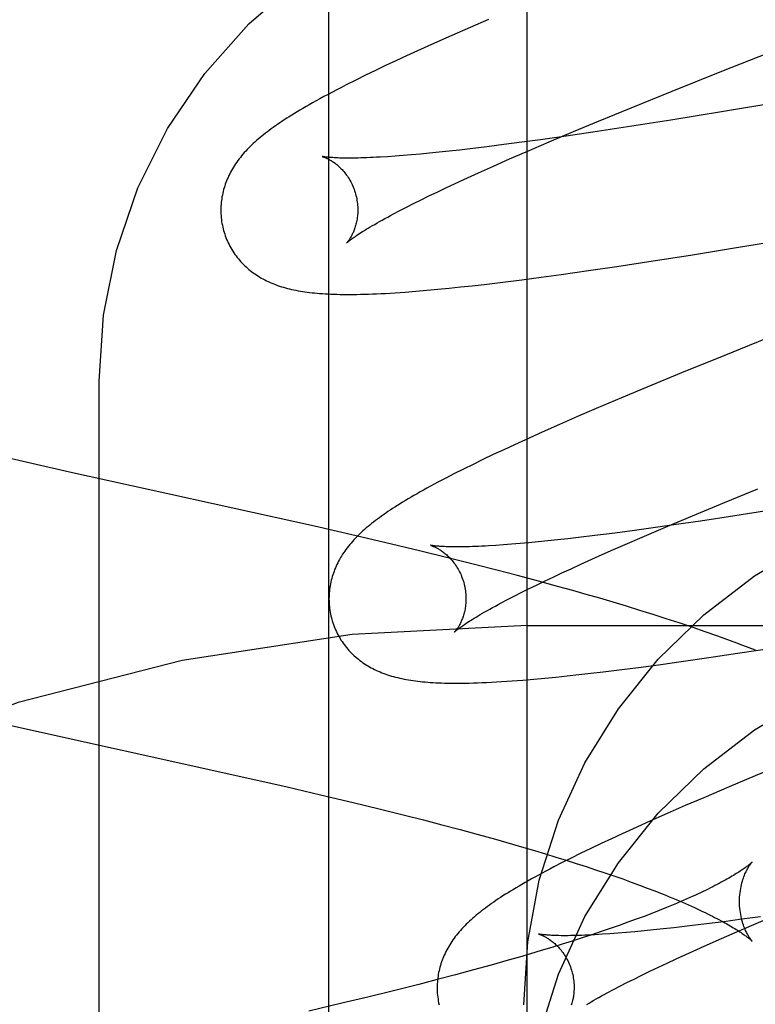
# Model space of a CAD drawing. Header units: inches. Extents: x 0 to 291, y 0 to 188.
# Tile 50 of 113: x 80.411 to 80.519, y 93.373 to 93.517. Entities that reach past the tile are written whole.
import ezdxf

# ---------------------------------------------------------------- set-up
doc = ezdxf.new("R2010")
doc.units = ezdxf.units.IN
doc.header["$LTSCALE"] = 16.018896
doc.header["$MEASUREMENT"] = 0
doc.linetypes.add('HIDDEN', pattern=[0.2, 0.1, -0.1])
doc.layers.add('DEFAULT_2', color=8, linetype='HIDDEN')
doc.layers.add('RIGHT_OR_MAIN_DOOR_ASSEMBLY', color=7, linetype='CONTINUOUS')

msp = doc.modelspace()

# ---------------------------------------------------------------- linework, layer by layer
at = {"layer": 'DEFAULT_2', "color": 8, "linetype": 'HIDDEN'}
for p, q in [((80.4854, 90.06957), (80.4854, 95.57007)), ((80.47705, 93.51609), (80.47442, 93.51494)), ((80.47975, 93.51726), (80.47705, 93.51609)), ((80.47442, 93.51494), (80.47187, 93.51381)), ((80.47187, 93.51381), (80.4694, 93.5127)), ((80.5138, 93.50972), (80.52347, 93.51354)), ((80.4678, 93.51197), (80.46624, 93.51124)), ((80.4694, 93.5127), (80.4678, 93.51197)), ((80.46472, 93.51053), (80.46325, 93.50983)), ((80.46624, 93.51124), (80.46472, 93.51053)), ((80.4618, 93.50913), (80.46039, 93.50842)), ((80.46325, 93.50983), (80.4618, 93.50913)), ((80.50655, 93.50682), (80.5138, 93.50972)), ((80.46039, 93.50842), (80.45898, 93.50772)), ((80.50059, 93.50439), (80.50655, 93.50682)), ((80.52429, 93.50552), (80.51405, 93.50381)), ((80.49582, 93.50243), (80.50059, 93.50439)), ((80.51405, 93.50381), (80.50638, 93.50256)), ((80.49215, 93.50089), (80.49582, 93.50243)), ((80.50005, 93.50157), (80.49499, 93.50081)), ((80.50638, 93.50256), (80.50005, 93.50157)), ((80.49109, 93.50024), (80.48734, 93.49971)), ((80.48862, 93.4994), (80.49215, 93.50089)), ((80.49499, 93.50081), (80.49109, 93.50024)), ((80.48201, 93.49899), (80.47949, 93.49867)), ((80.48462, 93.49934), (80.48201, 93.49899)), ((80.48734, 93.49971), (80.48462, 93.49934)), ((80.48525, 93.49795), (80.48862, 93.4994)), ((80.46611, 93.49731), (80.46499, 93.49723)), ((80.46729, 93.4974), (80.46611, 93.49731)), ((80.46853, 93.4975), (80.46729, 93.4974)), ((80.46982, 93.49762), (80.46853, 93.4975)), ((80.47116, 93.49774), (80.46982, 93.49762)), ((80.47256, 93.49788), (80.47116, 93.49774)), ((80.47402, 93.49804), (80.47256, 93.49788)), ((80.47552, 93.4982), (80.47402, 93.49804)), ((80.47707, 93.49838), (80.47552, 93.4982)), ((80.47949, 93.49867), (80.47707, 93.49838)), ((80.48283, 93.4969), (80.48525, 93.49795)), ((80.47828, 93.49487), (80.4805, 93.49587)), ((80.4805, 93.49587), (80.48283, 93.4969)), ((80.47616, 93.4939), (80.47828, 93.49487)), ((80.47351, 93.49267), (80.47481, 93.49328)), ((80.47481, 93.49328), (80.47616, 93.4939)), ((80.47106, 93.49149), (80.47225, 93.49207)), ((80.47225, 93.49207), (80.47351, 93.49267)), ((80.46779, 93.48986), (80.46882, 93.49039)), ((80.46882, 93.49039), (80.46991, 93.49093)), ((80.46991, 93.49093), (80.47106, 93.49149)), ((80.46589, 93.48887), (80.46681, 93.48936)), ((80.46681, 93.48936), (80.46779, 93.48986)), ((80.51597, 93.48395), (80.52518, 93.48548)), ((80.50379, 93.48201), (80.50924, 93.48287)), ((80.50924, 93.48287), (80.51597, 93.48395)), ((80.49848, 93.4812), (80.50379, 93.48201)), ((80.48744, 93.47963), (80.49036, 93.48003)), ((80.49036, 93.48003), (80.49436, 93.4806)), ((80.49436, 93.4806), (80.49848, 93.4812)), ((80.47739, 93.47838), (80.47914, 93.47858)), ((80.47914, 93.47858), (80.48183, 93.47891)), ((80.48183, 93.47891), (80.4846, 93.47926)), ((80.4846, 93.47926), (80.48744, 93.47963)), ((80.46914, 93.47758), (80.47074, 93.47771)), ((80.47074, 93.47771), (80.47237, 93.47786)), ((80.47237, 93.47786), (80.47401, 93.47802)), ((80.47401, 93.47802), (80.47568, 93.4782)), ((80.47568, 93.4782), (80.47739, 93.47838)), ((80.52151, 93.47114), (80.5141, 93.46816)), ((80.5141, 93.46816), (80.50795, 93.46566)), ((80.50795, 93.46566), (80.503, 93.46361)), ((80.4229, 92.72142), (80.4229, 93.46446)), ((80.503, 93.46361), (80.49917, 93.46201)), ((80.49917, 93.46201), (80.49546, 93.46043)), ((80.49546, 93.46043), (80.49276, 93.45927)), ((80.49276, 93.45927), (80.49014, 93.45812)), ((80.48759, 93.45699), (80.48514, 93.45588)), ((80.49014, 93.45812), (80.48759, 93.45699)), ((80.48514, 93.45588), (80.48355, 93.45516)), ((80.48198, 93.45443), (80.48045, 93.45371)), ((80.48355, 93.45516), (80.48198, 93.45443)), ((80.41371, 93.45226), (80.40989, 93.45314)), ((80.47894, 93.45299), (80.47749, 93.45228)), ((80.48045, 93.45371), (80.47894, 93.45299)), ((80.41857, 93.45116), (80.41371, 93.45226)), ((80.47609, 93.45159), (80.47477, 93.45093)), ((80.47749, 93.45228), (80.47609, 93.45159)), ((80.45434, 93.44324), (80.41857, 93.45116)), ((80.47477, 93.45093), (80.47353, 93.45029)), ((80.51421, 93.44671), (80.51907, 93.4487)), ((80.50954, 93.44477), (80.51421, 93.44671)), ((80.52097, 93.44558), (80.51574, 93.44477)), ((80.50595, 93.44327), (80.50954, 93.44477)), ((80.51574, 93.44477), (80.5107, 93.444)), ((80.46045, 93.44184), (80.45434, 93.44324)), ((80.50309, 93.44291), (80.50039, 93.44254)), ((80.50252, 93.4418), (80.50595, 93.44327)), ((80.50683, 93.44344), (80.50309, 93.44291)), ((80.5107, 93.444), (80.50683, 93.44344)), ((80.46557, 93.44064), (80.46045, 93.44184)), ((80.48983, 93.44125), (80.48839, 93.4411)), ((80.49133, 93.44142), (80.48983, 93.44125)), ((80.49287, 93.44159), (80.49133, 93.44142)), ((80.49528, 93.44188), (80.49287, 93.44159)), ((80.49779, 93.4422), (80.49528, 93.44188)), ((80.50039, 93.44254), (80.49779, 93.4422)), ((80.50005, 93.44073), (80.50252, 93.4418)), ((80.46968, 93.43965), (80.46557, 93.44064)), ((80.48195, 93.44052), (80.48083, 93.44044)), ((80.48313, 93.44061), (80.48195, 93.44052)), ((80.48436, 93.44071), (80.48313, 93.44061)), ((80.48565, 93.44083), (80.48436, 93.44071)), ((80.48699, 93.44096), (80.48565, 93.44083)), ((80.48839, 93.4411), (80.48699, 93.44096)), ((80.49767, 93.43969), (80.50005, 93.44073)), ((80.47379, 93.43865), (80.46968, 93.43965)), ((80.47789, 93.43762), (80.47379, 93.43865)), ((80.49321, 93.43769), (80.49539, 93.43867)), ((80.49539, 93.43867), (80.49767, 93.43969)), ((80.48095, 93.43684), (80.47789, 93.43762)), ((80.484, 93.43604), (80.48095, 93.43684)), ((80.49047, 93.43643), (80.49182, 93.43705)), ((80.49182, 93.43705), (80.49321, 93.43769)), ((80.48703, 93.43524), (80.484, 93.43604)), ((80.48793, 93.43522), (80.48918, 93.43582)), ((80.48918, 93.43582), (80.49047, 93.43643)), ((80.48452, 93.43355), (80.4856, 93.43409)), ((80.4856, 93.43409), (80.48674, 93.43465)), ((80.48674, 93.43465), (80.48793, 93.43522)), ((80.49004, 93.43441), (80.48703, 93.43524)), ((80.49204, 93.43385), (80.49004, 93.43441)), ((80.48161, 93.43204), (80.48252, 93.43253)), ((80.48252, 93.43253), (80.48349, 93.43303)), ((80.48349, 93.43303), (80.48452, 93.43355)), ((80.49403, 93.43329), (80.49204, 93.43385)), ((80.496, 93.43272), (80.49403, 93.43329)), ((80.49797, 93.43214), (80.496, 93.43272)), ((80.49992, 93.43155), (80.49797, 93.43214)), ((80.50187, 93.43096), (80.49992, 93.43155)), ((80.50379, 93.43036), (80.50187, 93.43096)), ((80.50571, 93.42974), (80.50379, 93.43036)), ((80.50761, 93.42912), (80.50571, 93.42974)), ((80.4854, 93.42874), (80.9854, 93.42874)), ((80.50949, 93.42849), (80.50761, 93.42912)), ((80.51137, 93.42784), (80.50949, 93.42849)), ((80.5161, 93.42469), (80.52146, 93.42551)), ((80.50788, 93.42348), (80.51194, 93.42407)), ((80.51194, 93.42407), (80.5161, 93.42469)), ((80.49922, 93.42232), (80.50204, 93.42268)), ((80.50204, 93.42268), (80.50492, 93.42307)), ((80.50492, 93.42307), (80.50788, 93.42348)), ((80.48636, 93.42091), (80.48796, 93.42105)), ((80.48796, 93.42105), (80.48959, 93.42121)), ((80.48959, 93.42121), (80.49125, 93.42138)), ((80.49125, 93.42138), (80.49295, 93.42157)), ((80.49295, 93.42157), (80.4947, 93.42177)), ((80.4947, 93.42177), (80.49648, 93.42198)), ((80.49648, 93.42198), (80.49922, 93.42232)), ((80.48477, 93.42077), (80.48636, 93.42091)), ((80.40707, 93.41479), (80.44447, 93.40651)), ((80.52364, 93.40883), (80.5187, 93.40678)), ((80.5187, 93.40678), (80.51487, 93.40518)), ((80.44447, 93.40651), (80.45034, 93.40516)), ((80.45034, 93.40516), (80.4552, 93.40403)), ((80.4552, 93.40403), (80.45999, 93.40289)), ((80.51487, 93.40518), (80.51117, 93.4036)), ((80.45999, 93.40289), (80.46378, 93.40197)), ((80.50847, 93.40244), (80.50586, 93.4013)), ((80.51117, 93.4036), (80.50847, 93.40244)), ((80.46378, 93.40197), (80.46751, 93.40104)), ((80.46751, 93.40104), (80.47026, 93.40034)), ((80.50586, 93.4013), (80.50332, 93.40017)), ((80.47026, 93.40034), (80.47296, 93.39963)), ((80.47296, 93.39963), (80.47562, 93.39893)), ((80.50332, 93.40017), (80.50086, 93.39906)), ((80.47562, 93.39893), (80.47823, 93.39822)), ((80.47823, 93.39822), (80.48078, 93.39752)), ((80.49927, 93.39833), (80.49772, 93.39761)), ((80.50086, 93.39906), (80.49927, 93.39833)), ((80.48078, 93.39752), (80.48327, 93.39681)), ((80.48327, 93.39681), (80.4849, 93.39634)), ((80.49619, 93.3969), (80.4947, 93.39618)), ((80.49772, 93.39761), (80.49619, 93.3969)), ((80.4849, 93.39634), (80.48649, 93.39587)), ((80.48649, 93.39587), (80.48806, 93.3954)), ((80.48806, 93.3954), (80.48959, 93.39493)), ((80.49324, 93.39547), (80.49184, 93.39478)), ((80.4947, 93.39618), (80.49324, 93.39547)), ((80.49053, 93.39412), (80.48929, 93.39348)), ((80.48959, 93.39493), (80.49109, 93.39447)), ((80.49184, 93.39478), (80.49053, 93.39412)), ((80.49109, 93.39447), (80.49256, 93.394)), ((80.49256, 93.394), (80.49399, 93.39354)), ((80.49399, 93.39354), (80.49538, 93.39308)), ((80.49538, 93.39308), (80.49674, 93.39263)), ((80.49674, 93.39263), (80.49806, 93.39217)), ((80.49806, 93.39217), (80.49934, 93.39172)), ((80.49934, 93.39172), (80.50058, 93.39128)), ((80.50058, 93.39128), (80.50178, 93.39084)), ((80.50178, 93.39084), (80.50293, 93.3904)), ((80.50293, 93.3904), (80.50405, 93.38997)), ((80.50359, 93.3867), (80.50246, 93.38626)), ((80.50468, 93.38712), (80.50359, 93.3867)), ((80.50573, 93.38754), (80.50468, 93.38712)), ((80.50008, 93.38539), (80.49882, 93.38494)), ((80.50129, 93.38583), (80.50008, 93.38539)), ((80.50246, 93.38626), (80.50129, 93.38583)), ((80.51157, 93.38515), (80.50913, 93.38486)), ((80.51411, 93.38548), (80.51157, 93.38515)), ((80.51675, 93.38583), (80.51411, 93.38548)), ((80.51948, 93.3862), (80.51675, 93.38583)), ((80.51781, 93.38479), (80.52123, 93.38626)), ((80.4962, 93.38403), (80.49483, 93.38358)), ((80.49753, 93.38449), (80.4962, 93.38403)), ((80.49746, 93.38371), (80.49635, 93.38364)), ((80.49863, 93.3838), (80.49746, 93.38371)), ((80.49882, 93.38494), (80.49753, 93.38449)), ((80.49985, 93.3839), (80.49863, 93.3838)), ((80.50113, 93.38401), (80.49985, 93.3839)), ((80.50247, 93.38413), (80.50113, 93.38401)), ((80.50386, 93.38427), (80.50247, 93.38413)), ((80.5053, 93.38442), (80.50386, 93.38427)), ((80.5068, 93.38459), (80.5053, 93.38442)), ((80.50913, 93.38486), (80.5068, 93.38459)), ((80.51298, 93.38268), (80.51535, 93.38372)), ((80.51535, 93.38372), (80.51781, 93.38479)), ((80.4905, 93.38219), (80.48899, 93.38172)), ((80.49198, 93.38265), (80.4905, 93.38219)), ((80.49342, 93.38312), (80.49198, 93.38265)), ((80.49483, 93.38358), (80.49342, 93.38312)), ((80.51071, 93.38167), (80.51298, 93.38268)), ((80.48587, 93.38079), (80.48426, 93.38032)), ((80.48744, 93.38126), (80.48587, 93.38079)), ((80.48899, 93.38172), (80.48744, 93.38126)), ((80.50855, 93.38069), (80.51071, 93.38167)), ((80.48263, 93.37985), (80.48012, 93.37914)), ((80.48426, 93.38032), (80.48263, 93.37985)), ((80.50455, 93.37883), (80.50583, 93.37943)), ((80.50583, 93.37943), (80.50716, 93.38005)), ((80.50716, 93.38005), (80.50855, 93.38069)), ((80.47756, 93.37844), (80.47494, 93.37773)), ((80.48012, 93.37914), (80.47756, 93.37844)), ((80.50214, 93.37767), (80.50332, 93.37824)), ((80.50332, 93.37824), (80.50455, 93.37883)), ((80.47228, 93.37703), (80.46957, 93.37633)), ((80.47494, 93.37773), (80.47228, 93.37703)), ((80.49894, 93.37606), (80.49995, 93.37658)), ((80.49995, 93.37658), (80.50102, 93.37711)), ((80.50102, 93.37711), (80.50214, 93.37767)), ((80.46588, 93.3754), (80.46214, 93.37447)), ((80.46957, 93.37633), (80.46588, 93.3754)), ((80.49709, 93.37509), (80.49798, 93.37556)), ((80.49798, 93.37556), (80.49894, 93.37606)), ((80.45833, 93.37356), (80.45352, 93.37242)), ((80.46214, 93.37447), (80.45833, 93.37356))]:
    msp.add_line(p, q, dxfattribs=at)
for points in [[(80.4229, 93.46446), (80.42354, 93.47407), (80.42544, 93.48353), (80.42857, 93.49267), (80.43289, 93.50133), (80.43832, 93.50937), (80.44477, 93.51665), (80.45215, 93.52305), (80.46031, 93.52844), (80.46913, 93.53274), (80.47844, 93.53587), (80.48808, 93.53776), (80.4979, 93.5384)], [(80.45898, 93.50772), (80.45829, 93.50736), (80.45761, 93.50701), (80.45696, 93.50667), (80.45632, 93.50633), (80.45571, 93.50601), (80.45514, 93.50569), (80.45459, 93.50539), (80.45407, 93.5051), (80.45358, 93.50482), (80.45311, 93.50455), (80.45265, 93.50428), (80.45222, 93.50403), (80.45181, 93.50378), (80.45141, 93.50354), (80.45102, 93.5033), (80.45065, 93.50307), (80.45029, 93.50284), (80.44994, 93.50261), (80.4496, 93.50238), (80.44927, 93.50216), (80.44894, 93.50194), (80.44863, 93.50173), (80.44833, 93.50151), (80.44803, 93.5013), (80.44774, 93.50108), (80.44746, 93.50087), (80.44718, 93.50066), (80.44691, 93.50044), (80.44665, 93.50023), (80.44639, 93.50002), (80.44613, 93.4998)], [(80.44613, 93.4998), (80.44589, 93.49959), (80.44564, 93.49937), (80.44541, 93.49915), (80.44517, 93.49893), (80.44495, 93.49871), (80.44472, 93.49849), (80.44451, 93.49827), (80.4443, 93.49804), (80.44409, 93.49782), (80.4439, 93.49759), (80.4437, 93.49736), (80.44352, 93.49713), (80.44333, 93.4969), (80.44316, 93.49666), (80.44299, 93.49643), (80.44282, 93.49619), (80.44267, 93.49595), (80.44251, 93.4957), (80.44236, 93.49546), (80.44222, 93.49521), (80.44209, 93.49496), (80.44196, 93.49471), (80.44183, 93.49446), (80.44172, 93.49421), (80.44161, 93.49396), (80.44151, 93.4937), (80.44141, 93.49345), (80.44132, 93.4932), (80.44123, 93.49294), (80.44115, 93.49268), (80.44108, 93.49242), (80.44101, 93.49216), (80.44095, 93.49189), (80.44089, 93.49163), (80.44084, 93.49136), (80.4408, 93.49109), (80.44076, 93.49082), (80.44073, 93.49054), (80.4407, 93.49027), (80.44069, 93.48999), (80.44068, 93.48971), (80.44067, 93.48944), (80.44067, 93.48916), (80.44068, 93.48888), (80.4407, 93.4886), (80.44073, 93.48832), (80.44076, 93.48804), (80.44079, 93.48777), (80.44084, 93.48749), (80.44089, 93.48721), (80.44095, 93.48694), (80.44102, 93.48667), (80.44108, 93.48643)], [(80.45551, 93.49726), (80.4555, 93.49726), (80.45548, 93.49726), (80.45548, 93.49726), (80.45549, 93.49726), (80.4555, 93.49726), (80.45552, 93.49725), (80.45555, 93.49724), (80.45558, 93.49723), (80.45562, 93.49722), (80.45567, 93.4972), (80.45573, 93.49718), (80.45579, 93.49716), (80.45585, 93.49713), (80.45593, 93.4971), (80.456, 93.49707), (80.45608, 93.49703), (80.45617, 93.49699), (80.45626, 93.49695), (80.45635, 93.4969), (80.45645, 93.49685), (80.45655, 93.49679), (80.45665, 93.49673), (80.45676, 93.49667), (80.45687, 93.4966), (80.45698, 93.49653), (80.4571, 93.49645), (80.45722, 93.49636), (80.45734, 93.49627), (80.45746, 93.49618), (80.45759, 93.49608), (80.45771, 93.49597), (80.45784, 93.49586), (80.45797, 93.49574), (80.4581, 93.49561), (80.45823, 93.49548), (80.45837, 93.49534), (80.4585, 93.4952), (80.45863, 93.49505), (80.45876, 93.49489), (80.45889, 93.49472), (80.45902, 93.49455), (80.45915, 93.49437), (80.45927, 93.49418), (80.4594, 93.49399), (80.45951, 93.49379), (80.45963, 93.49358), (80.45974, 93.49337), (80.45984, 93.49315), (80.45994, 93.49293), (80.46004, 93.4927), (80.46013, 93.49247), (80.46021, 93.49224), (80.46029, 93.492), (80.46035, 93.49179)], [(80.46499, 93.49723), (80.46393, 93.49717), (80.46342, 93.49714), (80.46293, 93.49712), (80.46245, 93.4971), (80.46199, 93.49708), (80.46155, 93.49706), (80.46112, 93.49705), (80.46071, 93.49704), (80.46031, 93.49703), (80.45993, 93.49703), (80.45957, 93.49702), (80.45922, 93.49702), (80.45889, 93.49702), (80.45858, 93.49703), (80.45828, 93.49703), (80.458, 93.49704), (80.45773, 93.49705), (80.45748, 93.49706), (80.45725, 93.49707), (80.45703, 93.49709), (80.45683, 93.4971), (80.45665, 93.49711), (80.45648, 93.49713), (80.45633, 93.49714), (80.4562, 93.49715), (80.45607, 93.49717), (80.45596, 93.49718), (80.45587, 93.4972), (80.45578, 93.49721), (80.45571, 93.49722), (80.45565, 93.49723), (80.45559, 93.49724), (80.45555, 93.49725), (80.45552, 93.49725), (80.45551, 93.49726)], [(80.46035, 93.49179), (80.4604, 93.49158), (80.46046, 93.49134), (80.46051, 93.49109), (80.46055, 93.49085), (80.46059, 93.49061), (80.46062, 93.49037), (80.46064, 93.49013), (80.46065, 93.48989), (80.46066, 93.48965), (80.46066, 93.48942), (80.46066, 93.48919), (80.46065, 93.48897), (80.46063, 93.48875), (80.46061, 93.48853), (80.46059, 93.48833), (80.46056, 93.48812), (80.46052, 93.48792), (80.46049, 93.48773), (80.46044, 93.48754), (80.4604, 93.48736), (80.46035, 93.48719), (80.4603, 93.48702), (80.46025, 93.48686), (80.4602, 93.4867), (80.46014, 93.48655), (80.46009, 93.48641), (80.46003, 93.48627), (80.45997, 93.48613), (80.45991, 93.48601), (80.45986, 93.48589), (80.4598, 93.48577), (80.45974, 93.48566), (80.45968, 93.48555), (80.45962, 93.48545), (80.45957, 93.48536), (80.45951, 93.48527), (80.45946, 93.48518), (80.45941, 93.48511), (80.45936, 93.48503), (80.45931, 93.48496), (80.45926, 93.4849), (80.45922, 93.48484), (80.45918, 93.48479), (80.45914, 93.48475), (80.45911, 93.48471), (80.45908, 93.48467), (80.45905, 93.48465), (80.45903, 93.48462), (80.45902, 93.48461), (80.45901, 93.4846), (80.459, 93.48459)], [(80.45901, 93.4846), (80.45901, 93.4846), (80.45903, 93.48462), (80.45906, 93.48464), (80.45909, 93.48467), (80.45913, 93.48471), (80.45918, 93.48475), (80.45924, 93.4848), (80.45931, 93.48486), (80.45939, 93.48492), (80.45949, 93.485), (80.45959, 93.48508), (80.45971, 93.48517), (80.45984, 93.48526), (80.45998, 93.48536), (80.46014, 93.48547), (80.46031, 93.48559), (80.46049, 93.48572), (80.46069, 93.48585), (80.4609, 93.48599), (80.46113, 93.48614), (80.46137, 93.48629), (80.46163, 93.48645), (80.4619, 93.48662), (80.46219, 93.48679), (80.46249, 93.48697), (80.46281, 93.48716), (80.46314, 93.48735), (80.46349, 93.48755), (80.46385, 93.48776), (80.46423, 93.48797), (80.46462, 93.48819), (80.46503, 93.48841), (80.46545, 93.48864), (80.46589, 93.48887)], [(80.44108, 93.48643), (80.44114, 93.4862), (80.44123, 93.48594), (80.44132, 93.48567), (80.44142, 93.48541), (80.44152, 93.48515), (80.44163, 93.48489), (80.44175, 93.48464), (80.44187, 93.48439), (80.442, 93.48414), (80.44214, 93.4839), (80.44228, 93.48366), (80.44242, 93.48342), (80.44258, 93.48319), (80.44273, 93.48296), (80.4429, 93.48274), (80.44306, 93.48252), (80.44323, 93.48231), (80.44341, 93.4821), (80.44359, 93.48189), (80.44378, 93.48169), (80.44397, 93.4815), (80.44416, 93.48131), (80.44436, 93.48113), (80.44456, 93.48094), (80.44477, 93.48077), (80.44497, 93.4806), (80.44519, 93.48043), (80.44541, 93.48027), (80.44563, 93.48011), (80.44586, 93.47996), (80.44609, 93.47981), (80.44633, 93.47966), (80.44658, 93.47951), (80.44682, 93.47938), (80.44708, 93.47924), (80.44733, 93.47911), (80.44759, 93.47899), (80.44786, 93.47887), (80.44812, 93.47875), (80.44839, 93.47864), (80.44867, 93.47854), (80.44895, 93.47843), (80.44923, 93.47834), (80.44952, 93.47824), (80.44981, 93.47816), (80.45011, 93.47807), (80.4504, 93.47799), (80.45071, 93.47792), (80.45101, 93.47784), (80.45132, 93.47778), (80.45164, 93.47771), (80.45195, 93.47765), (80.45228, 93.4776), (80.45261, 93.47754), (80.45294, 93.47749), (80.45329, 93.47745), (80.45363, 93.4774), (80.45399, 93.47736), (80.45435, 93.47732), (80.45472, 93.47729), (80.4551, 93.47726), (80.45549, 93.47723), (80.45589, 93.47721), (80.4563, 93.47718), (80.45672, 93.47716), (80.45715, 93.47715), (80.45759, 93.47713), (80.45805, 93.47712), (80.45852, 93.47712), (80.459, 93.47711), (80.45949, 93.47711), (80.46, 93.47712), (80.46053, 93.47712), (80.46107, 93.47713), (80.46163, 93.47715), (80.46221, 93.47716), (80.4628, 93.47719), (80.46342, 93.47721), (80.46406, 93.47724), (80.46472, 93.47727), (80.4654, 93.47731), (80.46611, 93.47736), (80.46684, 93.47741), (80.46759, 93.47746), (80.46914, 93.47758)], [(80.47353, 93.45029), (80.47294, 93.44998), (80.47237, 93.44968), (80.47182, 93.44938), (80.47128, 93.44909), (80.47077, 93.44881), (80.47027, 93.44854), (80.46979, 93.44827), (80.46932, 93.448), (80.46887, 93.44774), (80.46844, 93.44749), (80.46801, 93.44724), (80.46761, 93.44699), (80.46721, 93.44675), (80.46683, 93.44652), (80.46645, 93.44628), (80.46609, 93.44605), (80.46574, 93.44582), (80.4654, 93.4456), (80.46506, 93.44538), (80.46474, 93.44515), (80.46442, 93.44493), (80.46412, 93.44472), (80.46382, 93.4445), (80.46352, 93.44429), (80.46324, 93.44407), (80.46296, 93.44386), (80.46269, 93.44364), (80.46242, 93.44343), (80.46216, 93.44322), (80.46191, 93.443)], [(80.46191, 93.443), (80.46166, 93.44279), (80.46142, 93.44257), (80.46118, 93.44235), (80.46095, 93.44213), (80.46073, 93.44191), (80.46051, 93.44169), (80.46029, 93.44147), (80.46008, 93.44124), (80.45988, 93.44102), (80.45968, 93.44079), (80.45949, 93.44056), (80.4593, 93.44033), (80.45912, 93.4401), (80.45894, 93.43986), (80.45877, 93.43963), (80.45861, 93.43939), (80.45845, 93.43915), (80.4583, 93.4389), (80.45815, 93.43866), (80.45801, 93.43841), (80.45787, 93.43816), (80.45774, 93.43791), (80.45762, 93.43766), (80.45751, 93.43741), (80.4574, 93.43716), (80.45729, 93.43691), (80.4572, 93.43666), (80.45711, 93.4364), (80.45702, 93.43614), (80.45694, 93.43589), (80.45687, 93.43563), (80.4568, 93.43536), (80.45674, 93.4351), (80.45668, 93.43483), (80.45663, 93.43456), (80.45659, 93.43429), (80.45655, 93.43402), (80.45652, 93.43375), (80.45649, 93.43347), (80.45648, 93.4332), (80.45647, 93.43292), (80.45646, 93.43264), (80.45647, 93.43237), (80.45648, 93.43209), (80.45649, 93.43181), (80.45652, 93.43153), (80.45655, 93.43125), (80.45659, 93.43097), (80.45663, 93.4307), (80.45668, 93.43042), (80.45674, 93.43015), (80.45681, 93.42987), (80.45687, 93.42964)], [(80.4713, 93.44046), (80.47128, 93.44047), (80.47127, 93.44047), (80.47128, 93.44047), (80.47129, 93.44046), (80.47131, 93.44046), (80.47134, 93.44045), (80.47138, 93.44044), (80.47142, 93.44042), (80.47147, 93.44041), (80.47153, 93.44039), (80.47159, 93.44036), (80.47166, 93.44034), (80.47173, 93.44031), (80.47181, 93.44027), (80.47189, 93.44024), (80.47197, 93.44019), (80.47206, 93.44015), (80.47216, 93.4401), (80.47226, 93.44005), (80.47236, 93.43999), (80.47246, 93.43993), (80.47257, 93.43987), (80.47268, 93.4398), (80.47279, 93.43972), (80.47291, 93.43964), (80.47302, 93.43956), (80.47314, 93.43947), (80.47327, 93.43938), (80.47339, 93.43928), (80.47352, 93.43917), (80.47365, 93.43906), (80.47377, 93.43894), (80.47391, 93.43881), (80.47404, 93.43868), (80.47417, 93.43854), (80.4743, 93.4384), (80.47443, 93.43824), (80.47456, 93.43808), (80.47469, 93.43792), (80.47482, 93.43775), (80.47495, 93.43757), (80.47507, 93.43738), (80.47519, 93.43719), (80.47531, 93.43699), (80.47542, 93.43678), (80.47553, 93.43657), (80.47564, 93.43635), (80.47574, 93.43613), (80.47583, 93.43591), (80.47592, 93.43568), (80.476, 93.43544), (80.47608, 93.43521), (80.47614, 93.435)], [(80.48083, 93.44044), (80.47977, 93.44038), (80.47927, 93.44035), (80.47878, 93.44033), (80.4783, 93.44031), (80.47784, 93.44029), (80.4774, 93.44027), (80.47697, 93.44026), (80.47656, 93.44025), (80.47616, 93.44024), (80.47578, 93.44024), (80.47542, 93.44023), (80.47507, 93.44023), (80.47474, 93.44023), (80.47442, 93.44024), (80.47412, 93.44024), (80.47384, 93.44025), (80.47357, 93.44026), (80.47332, 93.44027), (80.47309, 93.44028), (80.47287, 93.44029), (80.47266, 93.4403), (80.47248, 93.44032), (80.4723, 93.44033), (80.47215, 93.44035), (80.472, 93.44036), (80.47187, 93.44038), (80.47176, 93.44039), (80.47166, 93.4404), (80.47157, 93.44042), (80.47149, 93.44043), (80.47143, 93.44044), (80.47138, 93.44045), (80.47134, 93.44046), (80.47131, 93.44046), (80.4713, 93.44046)], [(80.4849, 93.37332), (80.48548, 93.38256), (80.48717, 93.39154), (80.48997, 93.40032), (80.49383, 93.40871), (80.49871, 93.41658), (80.50452, 93.42382), (80.51118, 93.43032), (80.51859, 93.43599), (80.52665, 93.44075)], [(80.47614, 93.435), (80.47619, 93.43479), (80.47625, 93.43455), (80.4763, 93.4343), (80.47634, 93.43406), (80.47638, 93.43382), (80.47641, 93.43358), (80.47643, 93.43334), (80.47645, 93.4331), (80.47645, 93.43287), (80.47646, 93.43264), (80.47645, 93.43241), (80.47644, 93.43218), (80.47643, 93.43196), (80.47641, 93.43175), (80.47638, 93.43154), (80.47635, 93.43134), (80.47632, 93.43114), (80.47628, 93.43095), (80.47624, 93.43076), (80.47619, 93.43058), (80.47615, 93.4304), (80.4761, 93.43024), (80.47605, 93.43007), (80.47599, 93.42992), (80.47594, 93.42977), (80.47588, 93.42962), (80.47582, 93.42948), (80.47577, 93.42935), (80.47571, 93.42922), (80.47565, 93.4291), (80.47559, 93.42898), (80.47553, 93.42887), (80.47548, 93.42877), (80.47542, 93.42867), (80.47536, 93.42857), (80.47531, 93.42848), (80.47525, 93.4284), (80.4752, 93.42832), (80.47515, 93.42825), (80.4751, 93.42818), (80.47506, 93.42812), (80.47501, 93.42806), (80.47497, 93.42801), (80.47493, 93.42796), (80.4749, 93.42792), (80.47487, 93.42789), (80.47485, 93.42786), (80.47482, 93.42783), (80.47481, 93.42782), (80.4748, 93.42781), (80.47479, 93.4278)], [(80.4748, 93.4278), (80.4748, 93.42781), (80.47482, 93.42783), (80.47484, 93.42785), (80.47487, 93.42788), (80.47492, 93.42791), (80.47497, 93.42795), (80.47502, 93.428), (80.47509, 93.42806), (80.47518, 93.42813), (80.47527, 93.4282), (80.47537, 93.42828), (80.47549, 93.42836), (80.47561, 93.42846), (80.47575, 93.42856), (80.47591, 93.42867), (80.47608, 93.42878), (80.47626, 93.42891), (80.47645, 93.42904), (80.47666, 93.42918), (80.47689, 93.42932), (80.47713, 93.42948), (80.47738, 93.42964), (80.47765, 93.4298), (80.47794, 93.42998), (80.47824, 93.43016), (80.47855, 93.43034), (80.47888, 93.43053), (80.47923, 93.43073), (80.47959, 93.43094), (80.47996, 93.43115), (80.48035, 93.43136), (80.48075, 93.43158), (80.48117, 93.43181), (80.48161, 93.43204)], [(80.45687, 93.42964), (80.45693, 93.42941), (80.45702, 93.42915), (80.45711, 93.42888), (80.45721, 93.42862), (80.45731, 93.42836), (80.45742, 93.4281), (80.45754, 93.42785), (80.45766, 93.4276), (80.45779, 93.42735), (80.45793, 93.42711), (80.45807, 93.42687), (80.45821, 93.42663), (80.45837, 93.4264), (80.45852, 93.42617), (80.45869, 93.42595), (80.45885, 93.42573), (80.45903, 93.42552), (80.4592, 93.42531), (80.45938, 93.4251), (80.45957, 93.4249), (80.45976, 93.42471), (80.45995, 93.42452), (80.46015, 93.42433), (80.46035, 93.42415), (80.46056, 93.42398), (80.46076, 93.42381), (80.46098, 93.42364), (80.4612, 93.42348), (80.46142, 93.42332), (80.46165, 93.42317), (80.46188, 93.42302), (80.46212, 93.42287), (80.46236, 93.42272), (80.46261, 93.42258), (80.46287, 93.42245), (80.46312, 93.42232), (80.46338, 93.4222), (80.46365, 93.42208), (80.46391, 93.42196), (80.46418, 93.42185), (80.46446, 93.42175), (80.46474, 93.42164), (80.46502, 93.42155), (80.46531, 93.42145), (80.4656, 93.42137), (80.46589, 93.42128), (80.46619, 93.4212), (80.46649, 93.42113), (80.4668, 93.42105), (80.46711, 93.42099), (80.46742, 93.42092), (80.46774, 93.42086), (80.46807, 93.42081), (80.46839, 93.42075), (80.46873, 93.4207), (80.46907, 93.42066), (80.46941, 93.42061), (80.46976, 93.42057), (80.47012, 93.42054), (80.47049, 93.4205), (80.47087, 93.42047), (80.47125, 93.42044), (80.47165, 93.42042), (80.47206, 93.42039), (80.47248, 93.42037), (80.47291, 93.42036), (80.47335, 93.42034), (80.47382, 93.42033), (80.47429, 93.42033), (80.47479, 93.42032), (80.4753, 93.42032), (80.47583, 93.42033), (80.47637, 93.42033), (80.47695, 93.42034), (80.47754, 93.42036), (80.47816, 93.42038), (80.47881, 93.4204), (80.47948, 93.42043), (80.48019, 93.42047), (80.48091, 93.42051), (80.48166, 93.42055), (80.48242, 93.4206), (80.4832, 93.42065), (80.48477, 93.42077)], [(80.48717, 93.36905), (80.48997, 93.37783), (80.49383, 93.38622), (80.49871, 93.39408), (80.50452, 93.40133), (80.51118, 93.40783), (80.51859, 93.4135), (80.52665, 93.41825), (80.53524, 93.42203), (80.54424, 93.42476), (80.5535, 93.42643), (80.5629, 93.42698), (80.5723, 93.42643), (80.58157, 93.42476), (80.59056, 93.42203), (80.59915, 93.41825), (80.60721, 93.4135), (80.61462, 93.40783), (80.62128, 93.40133), (80.62709, 93.39408), (80.63197, 93.38622), (80.63583, 93.37783), (80.63863, 93.36905)], [(80.51872, 93.42513), (80.51782, 93.42548), (80.5169, 93.42583), (80.51599, 93.42617), (80.51507, 93.42651), (80.51415, 93.42685), (80.51323, 93.42718), (80.51137, 93.42784)], [(80.51824, 93.3942), (80.51823, 93.39419), (80.51822, 93.39418), (80.5182, 93.39416), (80.51818, 93.39413), (80.51814, 93.3941), (80.51811, 93.39407), (80.51806, 93.39403), (80.51801, 93.39398), (80.51795, 93.39393), (80.51789, 93.39388), (80.51781, 93.39382), (80.51773, 93.39375), (80.51764, 93.39369), (80.51755, 93.39361), (80.51744, 93.39353), (80.51733, 93.39345), (80.51721, 93.39336), (80.51708, 93.39327), (80.51695, 93.39317), (80.5168, 93.39307), (80.51664, 93.39297), (80.51648, 93.39286), (80.51631, 93.39274), (80.51612, 93.39263), (80.51593, 93.3925), (80.51573, 93.39238), (80.51552, 93.39225), (80.51529, 93.39212), (80.51506, 93.39198), (80.51482, 93.39184), (80.51456, 93.39169), (80.5143, 93.39154), (80.51403, 93.39139), (80.51374, 93.39124), (80.51345, 93.39108), (80.51314, 93.39092), (80.51282, 93.39075), (80.51249, 93.39058), (80.51215, 93.39041), (80.5118, 93.39024), (80.51144, 93.39006), (80.51107, 93.38988), (80.51068, 93.3897), (80.51029, 93.38952), (80.50988, 93.38933), (80.50947, 93.38914), (80.50904, 93.38895), (80.5086, 93.38875), (80.50815, 93.38856), (80.50769, 93.38836), (80.50721, 93.38816), (80.50673, 93.38795), (80.50623, 93.38775), (80.50573, 93.38754)], [(80.5164, 93.38842), (80.5164, 93.38874), (80.51642, 93.38907), (80.51644, 93.3894), (80.51648, 93.38971), (80.51652, 93.39002), (80.51657, 93.39032), (80.51662, 93.3906), (80.51669, 93.39088), (80.51675, 93.39114), (80.51682, 93.39139), (80.5169, 93.39163), (80.51697, 93.39185), (80.51705, 93.39206), (80.51712, 93.39226), (80.5172, 93.39245), (80.51728, 93.39262), (80.51735, 93.39279), (80.51743, 93.39294), (80.5175, 93.39308), (80.51757, 93.39321), (80.51764, 93.39333), (80.5177, 93.39344), (80.51777, 93.39355), (80.51783, 93.39364), (80.51788, 93.39373), (80.51794, 93.3938), (80.51799, 93.39387), (80.51803, 93.39394), (80.51807, 93.39399), (80.51811, 93.39404), (80.51814, 93.39408), (80.51817, 93.39412), (80.5182, 93.39415), (80.51822, 93.39417), (80.51823, 93.39418), (80.51824, 93.39419), (80.51824, 93.3942)], [(80.48929, 93.39348), (80.4887, 93.39317), (80.48813, 93.39287), (80.48758, 93.39258), (80.48705, 93.39229), (80.48654, 93.39201), (80.48604, 93.39173), (80.48556, 93.39146), (80.48509, 93.3912), (80.48464, 93.39094), (80.48421, 93.39069), (80.48379, 93.39044), (80.48338, 93.39019), (80.48298, 93.38995), (80.4826, 93.38971), (80.48223, 93.38948), (80.48186, 93.38925), (80.48151, 93.38902), (80.48117, 93.3888), (80.48084, 93.38857), (80.48051, 93.38835), (80.4802, 93.38813), (80.47989, 93.38792), (80.47959, 93.3877), (80.4793, 93.38748), (80.47902, 93.38727), (80.47874, 93.38706), (80.47847, 93.38684), (80.4782, 93.38663), (80.47794, 93.38642), (80.47769, 93.3862)], [(80.50405, 93.38997), (80.50512, 93.38955), (80.50564, 93.38934), (80.50615, 93.38913), (80.50665, 93.38892), (80.50713, 93.38872), (80.50761, 93.38852), (80.50807, 93.38832), (80.50853, 93.38812), (80.50897, 93.38793), (80.5094, 93.38773), (80.50982, 93.38754), (80.51023, 93.38736), (80.51063, 93.38717), (80.51101, 93.38699), (80.51139, 93.38681), (80.51175, 93.38663), (80.5121, 93.38645), (80.51244, 93.38628), (80.51277, 93.38611), (80.51309, 93.38595), (80.5134, 93.38579), (80.5137, 93.38563), (80.51399, 93.38547), (80.51427, 93.38532), (80.51453, 93.38517), (80.51479, 93.38502), (80.51503, 93.38488), (80.51526, 93.38474), (80.51549, 93.38461), (80.5157, 93.38448), (80.51591, 93.38435), (80.5161, 93.38423), (80.51628, 93.38411), (80.51646, 93.384), (80.51663, 93.38389), (80.51678, 93.38378), (80.51693, 93.38368), (80.51707, 93.38358), (80.5172, 93.38349), (80.51732, 93.3834), (80.51743, 93.38332), (80.51754, 93.38324), (80.51763, 93.38317), (80.51772, 93.3831), (80.5178, 93.38303), (80.51788, 93.38297), (80.51794, 93.38291), (80.51822, 93.38266)], [(80.51822, 93.38266), (80.51823, 93.38266), (80.51824, 93.38265), (80.51824, 93.38264), (80.51824, 93.38265), (80.51823, 93.38266), (80.51822, 93.38267), (80.5182, 93.38269), (80.51817, 93.38272), (80.51815, 93.38276), (80.51811, 93.3828), (80.51808, 93.38285), (80.51804, 93.3829), (80.51799, 93.38296), (80.51794, 93.38303), (80.51789, 93.38311), (80.51783, 93.3832), (80.51777, 93.38329), (80.51771, 93.38339), (80.51764, 93.38351), (80.51757, 93.38363), (80.5175, 93.38376), (80.51743, 93.3839), (80.51736, 93.38405), (80.51728, 93.38421), (80.51721, 93.38438), (80.51713, 93.38457), (80.51705, 93.38477), (80.51697, 93.38498), (80.5169, 93.3852), (80.51683, 93.38544), (80.51676, 93.38569), (80.51669, 93.38595), (80.51663, 93.38623), (80.51657, 93.38652), (80.51652, 93.38682), (80.51648, 93.38713), (80.51644, 93.38744), (80.51642, 93.38777), (80.5164, 93.3881), (80.5164, 93.38842)], [(80.47769, 93.3862), (80.47744, 93.38599), (80.4772, 93.38577), (80.47697, 93.38555), (80.47674, 93.38533), (80.47651, 93.38511), (80.47629, 93.38489), (80.47608, 93.38467), (80.47587, 93.38445), (80.47566, 93.38422), (80.47546, 93.38399), (80.47527, 93.38376), (80.47509, 93.38353), (80.4749, 93.3833), (80.47473, 93.38306), (80.47456, 93.38283), (80.4744, 93.38259), (80.47424, 93.38235), (80.47409, 93.38211), (80.47394, 93.38186), (80.4738, 93.38161), (80.47366, 93.38136), (80.47353, 93.38111), (80.47341, 93.38086), (80.47329, 93.38061), (80.47319, 93.38036), (80.47308, 93.38011), (80.47299, 93.37986), (80.47289, 93.3796), (80.47281, 93.37935), (80.47273, 93.37909), (80.47266, 93.37883), (80.47259, 93.37857), (80.47253, 93.3783), (80.47247, 93.37804), (80.47242, 93.37777), (80.47238, 93.3775), (80.47234, 93.37723), (80.47231, 93.37695), (80.47229, 93.37668), (80.47227, 93.3764), (80.47226, 93.37613), (80.47225, 93.37585), (80.47226, 93.37557), (80.47227, 93.37529), (80.47228, 93.37502), (80.47231, 93.37474), (80.47234, 93.37446), (80.47238, 93.37418), (80.47242, 93.37391), (80.47247, 93.37363), (80.47253, 93.37336)], [(80.48706, 93.38368), (80.48707, 93.38368), (80.48708, 93.38367), (80.4871, 93.38367), (80.48713, 93.38366), (80.48716, 93.38365), (80.4872, 93.38364), (80.48725, 93.38362), (80.48731, 93.3836), (80.48737, 93.38358), (80.48743, 93.38355), (80.48751, 93.38352), (80.48758, 93.38349), (80.48766, 93.38345), (80.48775, 93.38341), (80.48784, 93.38337), (80.48793, 93.38332), (80.48803, 93.38327), (80.48813, 93.38321), (80.48823, 93.38315), (80.48834, 93.38309), (80.48845, 93.38302), (80.48856, 93.38294), (80.48868, 93.38287), (80.4888, 93.38278), (80.48892, 93.38269), (80.48904, 93.3826), (80.48917, 93.3825), (80.48929, 93.38239), (80.48942, 93.38228), (80.48955, 93.38216), (80.48968, 93.38203), (80.48981, 93.3819), (80.48995, 93.38176), (80.49008, 93.38162), (80.49021, 93.38147), (80.49034, 93.38131), (80.49047, 93.38114), (80.4906, 93.38097), (80.49073, 93.38079), (80.49085, 93.3806), (80.49098, 93.3804), (80.49109, 93.3802), (80.49121, 93.38), (80.49132, 93.37979), (80.49142, 93.37957), (80.49153, 93.37935), (80.49162, 93.37912), (80.49171, 93.37889), (80.49179, 93.37865), (80.49187, 93.37842), (80.49193, 93.37821)], [(80.49635, 93.38364), (80.4953, 93.38357), (80.4948, 93.38355), (80.49431, 93.38353), (80.49384, 93.38351), (80.49339, 93.38349), (80.49295, 93.38347), (80.49253, 93.38346), (80.49212, 93.38345), (80.49173, 93.38345), (80.49136, 93.38344), (80.491, 93.38344), (80.49066, 93.38344), (80.49034, 93.38344), (80.49003, 93.38345), (80.48974, 93.38345), (80.48947, 93.38346), (80.48921, 93.38347), (80.48896, 93.38348), (80.48874, 93.3835), (80.48853, 93.38351), (80.48833, 93.38352), (80.48816, 93.38354), (80.48799, 93.38355), (80.48784, 93.38357), (80.48771, 93.38358), (80.48759, 93.38359), (80.48748, 93.38361), (80.48739, 93.38362), (80.48731, 93.38363), (80.48724, 93.38364), (80.48718, 93.38365), (80.48714, 93.38366), (80.4871, 93.38367), (80.48708, 93.38367), (80.48707, 93.38368)], [(80.49193, 93.37821), (80.49198, 93.378), (80.49204, 93.37775), (80.49209, 93.37751), (80.49213, 93.37727), (80.49217, 93.37702), (80.4922, 93.37678), (80.49222, 93.37654), (80.49224, 93.3763), (80.49224, 93.37607), (80.49225, 93.37584), (80.49224, 93.37561), (80.49223, 93.37538), (80.49222, 93.37516), (80.4922, 93.37495), (80.49217, 93.37474), (80.49214, 93.37453), (80.4921, 93.37434), (80.49207, 93.37414), (80.49203, 93.37396), (80.49198, 93.37378), (80.49193, 93.3736), (80.49188, 93.37343), (80.49183, 93.37327)], [(80.49411, 93.37341), (80.49443, 93.3736), (80.49476, 93.37379), (80.49511, 93.374), (80.49548, 93.3742), (80.49586, 93.37441), (80.49625, 93.37463), (80.49666, 93.37486), (80.49709, 93.37509)]]:
    msp.add_lwpolyline(points, dxfattribs=at)
msp.add_arc((80.4854, 93.17874), 0.25, 90, 270, dxfattribs=at)
at = {"layer": 'RIGHT_OR_MAIN_DOOR_ASSEMBLY', "color": 3, "linetype": 'Continuous'}
msp.add_line((80.4564, 103.28674), (80.4564, 82.78674), dxfattribs=at)

doc.saveas('drawing.dxf')
